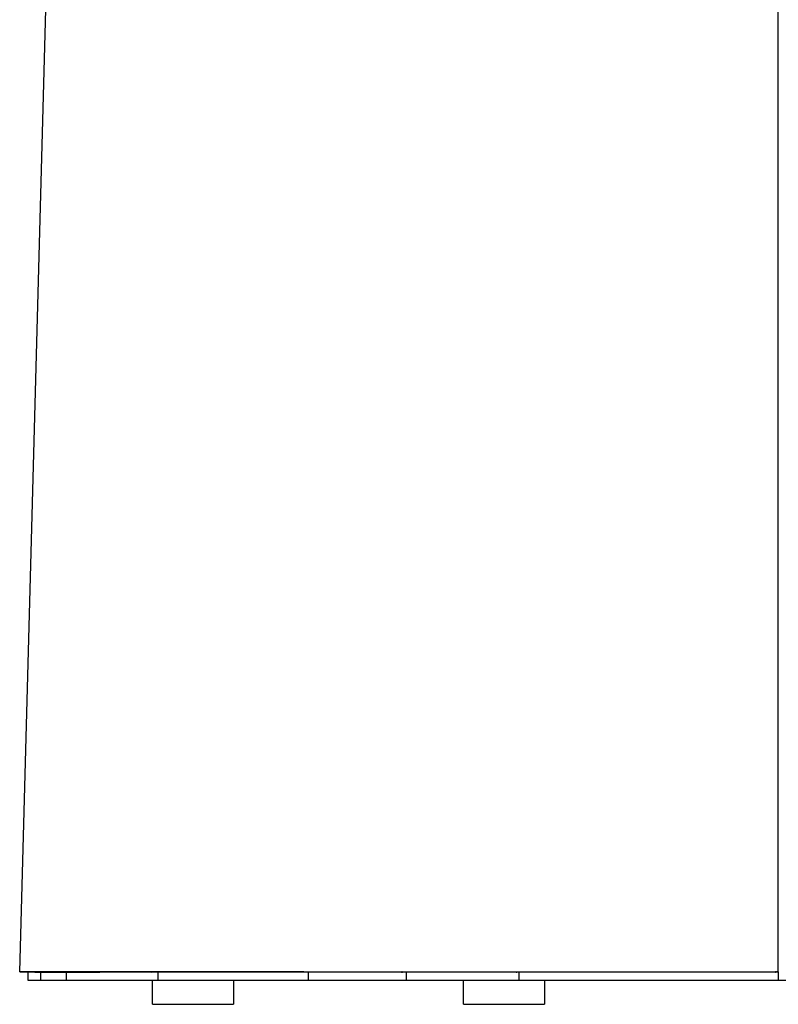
# Model space of a CAD drawing. Header units: millimetres. Extents: x 5000 to 6196, y 0 to 1075.
# Tile 4 of 8: x 5799 to 5986, y 589 to 832. Entities that reach past the tile are written whole.
import ezdxf

# ---------------------------------------------------------------- set-up
doc = ezdxf.new("R2010")
doc.units = ezdxf.units.MM
doc.layers.add('Make2D$Sichtbar$Kurven', color=18, linetype='Continuous', true_color=0x000000)

msp = doc.modelspace()

# ---------------------------------------------------------------- linework, layer by layer
at = {"layer": 'Make2D$Sichtbar$Kurven', "color": 18, "lineweight": -3, "true_color": 0x000000}
for points in [[(5798.86, 597.36), (5811.51, 1063.36)], [(5986.04, 597.36), (5986.04, 1063.36)], [(5798.86, 597.36), (5798.86, 597.36)], [(5798.86, 597.36), (5798.86, 597.36)], [(5799.46, 597.34), (5798.88, 597.36), (5798.87, 597.36), (5798.86, 597.36)], [(5798.86, 597.36), (5798.86, 597.36), (5798.89, 597.36), (5802.01, 597.36)], [(5802.61, 597.35), (5802.57, 597.35), (5802.53, 597.35), (5802.48, 597.35), (5802.17, 597.35), (5802.08, 597.35), (5801.99, 597.35), (5799.56, 597.35), (5799.52, 597.35), (5799.49, 597.35), (5799.46, 597.35), (5799.46, 597.35), (5799.46, 597.35)], [(5799.46, 597.34), (5799.46, 597.34), (5799.48, 597.34), (5799.51, 597.34), (5802.48, 597.34), (5802.53, 597.34), (5802.61, 597.34)], [(5800.86, 597.35), (5800.86, 595.36)], [(5800.86, 595.36), (5804, 595.36)], [(5802.01, 597.36), (5802.01, 597.36), (5802.02, 597.36)], [(5802.02, 597.36), (5802.03, 597.36), (5802.03, 597.36), (5802.04, 597.36), (5802.05, 597.36)], [(5802.02, 597.36), (5802.03, 597.36), (5802.06, 597.36), (5808.37, 597.36)], [(5802.2, 597.35), (5802.2, 597.35), (5802.05, 597.36)], [(5802.05, 597.36), (5802.05, 597.36), (5802.06, 597.36), (5802.07, 597.36), (5802.09, 597.36), (5802.56, 597.34), (5802.56, 597.34), (5802.61, 597.34)], [(5802.09, 597.36), (5802.1, 597.36), (5802.13, 597.36), (5802.2, 597.35)], [(5802.62, 597.33), (5802.2, 597.35)], [(5802.61, 597.35), (5802.61, 597.35), (5802.61, 597.35), (5802.61, 597.35), (5802.61, 597.35), (5802.61, 597.35)], [(5808.96, 597.34), (5808.96, 597.34), (5808.96, 597.34), (5808.96, 597.34), (5808.96, 597.34), (5808.96, 597.34), (5808.96, 597.34), (5808.96, 597.34), (5808.96, 597.34), (5808.95, 597.34), (5808.93, 597.34), (5808.83, 597.34), (5808.61, 597.34), (5808.31, 597.34), (5802.8, 597.35), (5802.75, 597.35), (5802.65, 597.35), (5802.61, 597.35), (5802.61, 597.35), (5802.61, 597.35), (5802.61, 597.35), (5802.61, 597.35), (5802.61, 597.35), (5802.61, 597.35), (5802.61, 597.35), (5802.61, 597.35), (5802.61, 597.35), (5802.61, 597.35), (5802.61, 597.35), (5802.61, 597.35), (5802.61, 597.35), (5802.61, 597.35), (5802.61, 597.35), (5802.61, 597.35), (5802.61, 597.35), (5802.61, 597.35), (5802.61, 597.35), (5802.61, 597.35), (5802.61, 597.35), (5802.61, 597.35), (5802.61, 597.35), (5802.61, 597.35), (5802.61, 597.35), (5802.61, 597.35), (5802.61, 597.35), (5802.61, 597.35), (5802.61, 597.35), (5802.61, 597.35), (5802.61, 597.35), (5802.61, 597.35), (5802.61, 597.35), (5802.61, 597.35), (5802.61, 597.35), (5802.61, 597.35), (5802.61, 597.35), (5802.61, 597.35), (5802.61, 597.35), (5802.61, 597.35), (5802.61, 597.35), (5802.61, 597.35), (5802.61, 597.35), (5802.61, 597.35), (5802.61, 597.35), (5802.61, 597.35), (5802.61, 597.35), (5802.61, 597.35), (5802.61, 597.35), (5802.61, 597.35), (5802.61, 597.35), (5802.61, 597.35), (5802.61, 597.35), (5802.61, 597.35), (5802.61, 597.35), (5802.61, 597.35), (5802.61, 597.35), (5802.61, 597.35), (5802.61, 597.35), (5802.61, 597.35), (5802.61, 597.35), (5802.61, 597.35), (5802.61, 597.35), (5802.61, 597.35), (5802.61, 597.35), (5802.61, 597.35), (5802.61, 597.35), (5802.61, 597.35), (5802.61, 597.35), (5802.61, 597.35), (5802.61, 597.35), (5802.61, 597.35), (5802.61, 597.35), (5802.61, 597.35), (5802.61, 597.35), (5802.61, 597.35), (5802.61, 597.35), (5802.61, 597.35), (5802.61, 597.35), (5802.61, 597.35)], [(5802.61, 597.34), (5802.61, 597.34), (5802.61, 597.34), (5802.61, 597.34), (5802.61, 597.34), (5802.61, 597.34), (5802.61, 597.34), (5802.61, 597.34), (5802.61, 597.34), (5802.61, 597.34), (5802.61, 597.34), (5802.61, 597.34), (5802.61, 597.34), (5802.61, 597.34), (5802.61, 597.34), (5802.61, 597.34), (5802.61, 597.34), (5802.61, 597.34), (5802.61, 597.34), (5802.61, 597.34), (5802.61, 597.34), (5802.61, 597.34), (5802.61, 597.34), (5802.61, 597.34), (5802.61, 597.34), (5802.61, 597.34), (5802.61, 597.34), (5802.61, 597.34), (5802.61, 597.34), (5802.61, 597.34), (5802.61, 597.34), (5802.61, 597.34), (5802.61, 597.34), (5802.61, 597.34), (5802.61, 597.34), (5802.61, 597.34), (5802.61, 597.34), (5802.61, 597.34), (5802.61, 597.34), (5802.61, 597.34), (5802.61, 597.34), (5802.61, 597.34), (5802.61, 597.34), (5802.61, 597.34), (5802.61, 597.34), (5802.61, 597.34), (5802.61, 597.34), (5802.61, 597.34), (5802.61, 597.34), (5802.61, 597.34), (5802.61, 597.34), (5802.61, 597.34), (5802.61, 597.34), (5802.61, 597.34), (5802.61, 597.34), (5802.61, 597.34), (5802.61, 597.34), (5802.61, 597.34), (5802.61, 597.34), (5802.61, 597.34), (5802.61, 597.34), (5802.61, 597.34), (5802.61, 597.34), (5802.61, 597.34), (5802.61, 597.34), (5802.61, 597.34), (5802.61, 597.34), (5802.61, 597.34), (5802.61, 597.34), (5802.61, 597.34), (5802.61, 597.34), (5802.61, 597.34), (5802.61, 597.34), (5802.61, 597.34), (5802.61, 597.34), (5802.61, 597.34), (5802.61, 597.34), (5802.61, 597.34), (5802.61, 597.34), (5802.61, 597.34), (5802.61, 597.34), (5802.61, 597.34), (5802.61, 597.34), (5802.61, 597.34), (5802.61, 597.34), (5802.61, 597.34), (5802.61, 597.34), (5802.61, 597.34), (5802.61, 597.34)], [(5802.61, 597.34), (5802.61, 597.34), (5802.61, 597.34), (5802.61, 597.34), (5802.61, 597.34), (5802.61, 597.34), (5802.61, 597.34), (5802.61, 597.34), (5802.61, 597.34), (5802.61, 597.34), (5802.61, 597.34), (5802.61, 597.34), (5802.61, 597.34), (5802.61, 597.34), (5802.61, 597.33), (5802.62, 597.33), (5802.62, 597.33), (5802.62, 597.33), (5802.62, 597.33), (5802.62, 597.33)], [(5802.62, 597.33), (5802.62, 597.33), (5802.62, 597.33), (5802.62, 597.33), (5802.62, 597.33), (5802.62, 597.33), (5802.62, 597.33), (5802.62, 597.33), (5802.62, 597.33), (5802.62, 597.33), (5802.62, 597.33), (5802.62, 597.33), (5802.62, 597.33), (5802.62, 597.33), (5802.62, 597.33), (5802.62, 597.33), (5802.62, 597.33), (5802.62, 597.33), (5802.62, 597.33), (5802.62, 597.33), (5802.62, 597.33), (5802.62, 597.33), (5802.62, 597.33), (5802.62, 597.33), (5802.62, 597.33), (5802.62, 597.33), (5802.62, 597.33), (5802.62, 597.33), (5802.62, 597.33), (5802.62, 597.33), (5802.62, 597.33), (5802.62, 597.33), (5802.62, 597.33), (5802.62, 597.33), (5802.62, 597.33), (5802.62, 597.33), (5802.62, 597.33), (5802.62, 597.33), (5802.62, 597.33), (5802.62, 597.33), (5802.62, 597.33), (5802.62, 597.33), (5802.62, 597.33), (5802.62, 597.33), (5802.62, 597.33), (5802.62, 597.33), (5802.62, 597.33), (5802.62, 597.33), (5802.62, 597.33), (5802.62, 597.33), (5802.62, 597.33), (5802.62, 597.33), (5802.62, 597.33), (5802.62, 597.33), (5802.62, 597.33), (5802.62, 597.33), (5802.62, 597.33), (5802.62, 597.33), (5802.62, 597.33), (5802.62, 597.33), (5802.62, 597.33), (5802.62, 597.33), (5802.62, 597.33), (5802.62, 597.33), (5802.62, 597.33), (5802.62, 597.33), (5802.62, 597.33), (5802.62, 597.33), (5802.62, 597.33), (5802.62, 597.33), (5802.62, 597.33)], [(5802.62, 597.33), (5802.62, 597.33), (5802.62, 597.33), (5802.62, 597.33), (5802.62, 597.33), (5802.62, 597.33), (5802.62, 597.33), (5802.62, 597.33), (5802.62, 597.33), (5802.62, 597.33), (5802.62, 597.33), (5802.62, 597.33), (5802.62, 597.33), (5802.62, 597.33), (5802.62, 597.33), (5802.62, 597.33), (5802.62, 597.33), (5802.62, 597.33), (5802.62, 597.33), (5802.62, 597.33), (5802.62, 597.33), (5802.62, 597.33)], [(5802.62, 597.33), (5802.64, 597.33), (5802.69, 597.33), (5802.97, 597.33), (5803.22, 597.33), (5803.54, 597.33), (5818.3, 597.33), (5818.55, 597.33), (5818.62, 597.33), (5818.62, 597.33)], [(5804, 597.35), (5804, 595.36)], [(5804, 595.36), (5810.32, 595.36)], [(5808.38, 597.36), (5808.38, 597.36), (5808.39, 597.36), (5808.4, 597.36), (5808.4, 597.36)], [(5808.4, 597.36), (5831.15, 597.36), (5831.15, 597.36)], [(5808.97, 597.35), (5808.97, 597.35), (5808.97, 597.35), (5808.97, 597.34), (5808.96, 597.34), (5808.96, 597.34)], [(5831.71, 597.34), (5831.71, 597.34), (5831.71, 597.34), (5831.71, 597.34), (5831.71, 597.34), (5831.71, 597.34), (5831.71, 597.34), (5831.71, 597.34), (5831.71, 597.34), (5831.71, 597.34), (5831.71, 597.34), (5831.71, 597.34), (5831.71, 597.34), (5831.71, 597.34), (5831.71, 597.34), (5831.71, 597.34), (5831.71, 597.34), (5831.71, 597.34), (5831.71, 597.34), (5831.71, 597.34), (5831.71, 597.34), (5831.71, 597.34), (5831.71, 597.34), (5831.71, 597.34), (5831.71, 597.34), (5831.71, 597.34), (5831.71, 597.34), (5831.71, 597.34), (5831.71, 597.34), (5831.71, 597.34), (5831.71, 597.34), (5831.71, 597.34), (5831.71, 597.34), (5831.71, 597.34), (5831.71, 597.34), (5831.71, 597.34), (5831.71, 597.34), (5831.71, 597.34), (5831.71, 597.34), (5831.71, 597.34), (5831.71, 597.34), (5831.71, 597.34), (5831.71, 597.34), (5831.71, 597.34), (5831.71, 597.34), (5831.71, 597.34), (5831.71, 597.34), (5831.71, 597.34), (5831.71, 597.34), (5831.71, 597.34), (5831.71, 597.34), (5831.71, 597.34), (5831.71, 597.34), (5831.71, 597.34), (5831.71, 597.34), (5831.7, 597.34), (5831.54, 597.34), (5831.35, 597.34), (5831.05, 597.34), (5830.15, 597.34), (5813.55, 597.35), (5812.26, 597.35), (5809.59, 597.35), (5809.32, 597.35), (5808.99, 597.35), (5808.98, 597.35), (5808.97, 597.35), (5808.97, 597.35), (5808.97, 597.35), (5808.97, 597.35), (5808.97, 597.35), (5808.97, 597.35), (5808.97, 597.35), (5808.97, 597.35), (5808.97, 597.35), (5808.97, 597.35), (5808.97, 597.35), (5808.97, 597.35), (5808.97, 597.35), (5808.97, 597.35), (5808.97, 597.35), (5808.97, 597.35), (5808.97, 597.35), (5808.97, 597.35), (5808.97, 597.35), (5808.97, 597.35), (5808.97, 597.35), (5808.97, 597.35), (5808.97, 597.35), (5808.97, 597.35), (5808.97, 597.35), (5808.97, 597.35), (5808.97, 597.35), (5808.97, 597.35), (5808.97, 597.35), (5808.97, 597.35), (5808.97, 597.35), (5808.97, 597.35), (5808.97, 597.35), (5808.97, 597.35), (5808.97, 597.35), (5808.97, 597.35), (5808.97, 597.35), (5808.97, 597.35), (5808.97, 597.35), (5808.97, 597.35), (5808.97, 597.35), (5808.97, 597.35), (5808.97, 597.35), (5808.97, 597.35), (5808.97, 597.35), (5808.97, 597.35), (5808.97, 597.35), (5808.97, 597.35), (5808.97, 597.35), (5808.97, 597.35), (5808.97, 597.35), (5808.97, 597.35), (5808.97, 597.35), (5808.97, 597.35), (5808.97, 597.35), (5808.97, 597.35), (5808.97, 597.35), (5808.97, 597.35), (5808.97, 597.35), (5808.97, 597.35), (5808.97, 597.35), (5808.97, 597.35), (5808.97, 597.35), (5808.97, 597.35), (5808.97, 597.35), (5808.97, 597.35), (5808.97, 597.35), (5808.97, 597.35), (5808.97, 597.35), (5808.97, 597.35), (5808.97, 597.35), (5808.97, 597.35), (5808.97, 597.35), (5808.97, 597.35), (5808.97, 597.35), (5808.97, 597.35), (5808.97, 597.35), (5808.97, 597.35), (5808.97, 597.35), (5808.97, 597.35), (5808.97, 597.35), (5808.97, 597.35), (5808.97, 597.35), (5808.97, 597.35), (5808.97, 597.35), (5808.97, 597.35), (5808.97, 597.35), (5808.97, 597.35), (5808.97, 597.35), (5808.97, 597.35), (5808.97, 597.35), (5808.97, 597.35), (5808.97, 597.35), (5808.97, 597.35), (5808.97, 597.35), (5808.97, 597.35), (5808.97, 597.35), (5808.97, 597.35), (5808.97, 597.35), (5808.97, 597.35), (5808.97, 597.35), (5808.97, 597.35), (5808.97, 597.35), (5808.97, 597.35), (5808.97, 597.35), (5808.97, 597.35), (5808.97, 597.35), (5808.97, 597.35), (5808.97, 597.35), (5808.97, 597.35), (5808.97, 597.35), (5808.97, 597.35), (5808.97, 597.35), (5808.97, 597.35), (5808.97, 597.35), (5808.97, 597.35), (5808.97, 597.35), (5808.97, 597.35), (5808.97, 597.35), (5808.97, 597.35), (5808.97, 597.35), (5808.97, 597.35), (5808.97, 597.35), (5808.97, 597.35), (5808.97, 597.35), (5808.97, 597.35), (5808.97, 597.35), (5808.97, 597.35), (5808.97, 597.35), (5808.97, 597.35), (5808.97, 597.35), (5808.97, 597.35), (5808.97, 597.35)], [(5810.32, 597.35), (5810.32, 595.36)], [(5810.32, 595.36), (5832.98, 595.36)], [(5818.06, 597.36), (5818.34, 597.35), (5818.62, 597.33)], [(5818.13, 597.36), (5818.13, 597.36)], [(5818.22, 597.35), (5818.13, 597.36)], [(5818.45, 597.33), (5818.17, 597.35), (5818.17, 597.35), (5818.16, 597.35)], [(5818.62, 597.33), (5818.63, 597.33), (5818.63, 597.33), (5818.63, 597.33), (5818.63, 597.33), (5818.63, 597.33), (5818.63, 597.33), (5818.63, 597.33), (5818.63, 597.33), (5818.63, 597.33), (5818.63, 597.33), (5818.63, 597.33), (5818.63, 597.33), (5818.63, 597.33), (5818.63, 597.33), (5818.63, 597.33), (5818.63, 597.33), (5818.63, 597.33), (5818.63, 597.33), (5818.63, 597.33), (5818.63, 597.33), (5818.63, 597.33), (5818.63, 597.33), (5818.63, 597.33), (5818.63, 597.33), (5818.63, 597.33), (5818.63, 597.33), (5818.63, 597.33), (5818.63, 597.33), (5818.63, 597.33), (5818.63, 597.33), (5818.63, 597.33), (5818.63, 597.33), (5818.63, 597.33), (5818.63, 597.33), (5818.63, 597.33), (5818.63, 597.33), (5818.63, 597.33), (5818.63, 597.33), (5818.63, 597.33), (5818.63, 597.33), (5818.63, 597.33), (5818.63, 597.33), (5818.63, 597.33), (5818.63, 597.33), (5818.63, 597.33), (5818.63, 597.33), (5818.63, 597.33), (5818.63, 597.33), (5818.63, 597.33), (5818.63, 597.33), (5818.63, 597.33), (5818.63, 597.33), (5818.63, 597.33), (5818.63, 597.33), (5818.63, 597.33), (5818.63, 597.33), (5818.63, 597.33), (5818.63, 597.33), (5818.63, 597.33), (5818.63, 597.33), (5818.63, 597.33), (5818.63, 597.33), (5818.63, 597.33), (5818.63, 597.33), (5818.63, 597.33), (5818.63, 597.33), (5818.63, 597.33), (5818.63, 597.33), (5818.63, 597.33), (5818.63, 597.33), (5818.63, 597.33), (5818.63, 597.33), (5818.63, 597.33), (5818.63, 597.33), (5818.63, 597.33), (5818.63, 597.33), (5818.63, 597.33), (5818.63, 597.33), (5818.63, 597.33), (5818.63, 597.33), (5818.63, 597.33), (5818.63, 597.33), (5818.63, 597.33), (5818.63, 597.33), (5818.63, 597.33), (5818.63, 597.33), (5818.63, 597.33), (5818.63, 597.33), (5818.63, 597.33), (5818.63, 597.33), (5818.63, 597.33), (5818.63, 597.33), (5818.63, 597.33), (5818.63, 597.33), (5818.63, 597.33), (5818.63, 597.33), (5818.63, 597.33), (5818.63, 597.33), (5818.63, 597.33), (5818.63, 597.33), (5818.63, 597.33), (5818.63, 597.33), (5818.63, 597.33), (5818.63, 597.33), (5818.63, 597.33), (5818.63, 597.33), (5818.63, 597.33), (5818.63, 597.33), (5818.63, 597.33), (5818.63, 597.33), (5818.63, 597.33), (5818.63, 597.33), (5818.63, 597.33), (5818.63, 597.33), (5818.63, 597.33), (5818.63, 597.33), (5818.63, 597.33), (5818.63, 597.33), (5818.63, 597.33), (5818.63, 597.33), (5818.63, 597.33), (5818.63, 597.33), (5818.63, 597.33), (5818.63, 597.33), (5818.63, 597.33), (5818.63, 597.33), (5818.63, 597.33), (5818.63, 597.33), (5818.63, 597.33), (5818.63, 597.33), (5818.63, 597.33), (5818.63, 597.33), (5818.63, 597.33), (5818.63, 597.33), (5818.63, 597.33), (5818.63, 597.33)], [(5831.15, 597.36), (5831.16, 597.36), (5831.18, 597.36), (5831.22, 597.36), (5831.23, 597.36), (5831.23, 597.36)], [(5831.23, 597.36), (5831.23, 597.36), (5831.24, 597.36), (5868.44, 597.36)], [(5831.23, 597.35), (5831.24, 597.35), (5831.24, 597.35), (5831.28, 597.35)], [(5831.34, 597.35), (5831.3, 597.35), (5831.29, 597.35), (5831.29, 597.35), (5831.27, 597.35)], [(5831.3, 597.35), (5831.28, 597.35)], [(5831.3, 597.35), (5831.3, 597.35), (5831.3, 597.35), (5831.49, 597.33)], [(5831.33, 597.35), (5831.38, 597.34), (5831.4, 597.34), (5831.4, 597.34)], [(5831.34, 597.35), (5831.34, 597.35)], [(5831.36, 597.34), (5831.35, 597.34)], [(5831.37, 597.34), (5831.36, 597.34)], [(5831.65, 589.36), (5831.65, 595.36)], [(5831.74, 597.34), (5831.71, 597.34)], [(5868.93, 597.34), (5868.47, 597.34), (5868.05, 597.34), (5867.45, 597.34), (5863.83, 597.34), (5832.98, 597.35), (5832.12, 597.35), (5831.79, 597.35), (5831.74, 597.35), (5831.74, 597.35), (5831.74, 597.35), (5831.74, 597.35), (5831.74, 597.35), (5831.74, 597.35), (5831.74, 597.35), (5831.74, 597.35), (5831.74, 597.35), (5831.74, 597.35), (5831.74, 597.35), (5831.74, 597.35), (5831.74, 597.35), (5831.74, 597.35), (5831.74, 597.35), (5831.74, 597.35), (5831.74, 597.35), (5831.74, 597.35), (5831.74, 597.35), (5831.74, 597.35), (5831.74, 597.35), (5831.74, 597.35), (5831.74, 597.35), (5831.74, 597.35), (5831.74, 597.35), (5831.74, 597.35), (5831.74, 597.35), (5831.74, 597.35), (5831.74, 597.35), (5831.74, 597.35), (5831.74, 597.35), (5831.74, 597.35), (5831.74, 597.35), (5831.74, 597.35), (5831.74, 597.35), (5831.74, 597.35), (5831.74, 597.35), (5831.74, 597.35), (5831.74, 597.35), (5831.74, 597.35), (5831.74, 597.35), (5831.74, 597.35), (5831.74, 597.35), (5831.74, 597.35), (5831.74, 597.35), (5831.74, 597.35), (5831.74, 597.34)], [(5832.98, 597.35), (5832.98, 595.36)], [(5832.98, 595.36), (5870.02, 595.36)], [(5848.02, 597.34), (5848.04, 597.34), (5848.04, 597.34), (5848.14, 597.32)], [(5848.22, 597.32), (5848.21, 597.32), (5848.2, 597.32), (5848.15, 597.33), (5848.15, 597.33), (5848.14, 597.33), (5848.1, 597.34)], [(5851.65, 595.36), (5851.65, 589.36)], [(5868.44, 597.36), (5868.45, 597.36), (5868.51, 597.36), (5868.54, 597.36), (5868.56, 597.36), (5892.9, 597.36), (5892.9, 597.36), (5892.9, 597.36), (5892.91, 597.36), (5892.92, 597.36), (5892.95, 597.36), (5893, 597.36), (5893, 597.36), (5893, 597.36), (5921.11, 597.36), (5921.12, 597.36), (5921.12, 597.36), (5921.15, 597.36), (5921.31, 597.36), (5921.32, 597.36), (5921.32, 597.36), (5986.04, 597.36)], [(5868.5, 597.36), (5868.51, 597.36)], [(5868.68, 597.35), (5868.58, 597.35), (5868.58, 597.35), (5868.54, 597.36)], [(5868.63, 597.36), (5868.64, 597.35)], [(5868.73, 597.35), (5868.64, 597.35)], [(5868.88, 597.34), (5868.68, 597.35)], [(5868.71, 597.35), (5868.73, 597.35)], [(5868.73, 597.35), (5868.88, 597.34), (5868.88, 597.34)], [(5868.73, 597.35), (5868.93, 597.34)], [(5868.96, 597.33), (5868.88, 597.34)], [(5868.97, 597.33), (5868.95, 597.34), (5868.93, 597.34)], [(5868.93, 597.34), (5868.93, 597.34)], [(5893.31, 597.33), (5872.33, 597.33), (5871.65, 597.33), (5869.12, 597.33), (5868.97, 597.33), (5868.96, 597.33), (5868.96, 597.33)], [(5870.02, 597.33), (5870.02, 595.36)], [(5870.02, 595.36), (5894.19, 595.36)], [(5892.98, 597.33), (5892.98, 597.33)], [(5892.98, 597.33), (5892.99, 597.33)], [(5892.99, 597.33), (5892.99, 597.33)], [(5893, 597.33), (5893.02, 597.32), (5893.03, 597.32), (5893.03, 597.32)], [(5893.05, 597.35), (5893.25, 597.33), (5893.27, 597.33), (5893.3, 597.33), (5893.31, 597.33)], [(5893.13, 597.35), (5893.12, 597.35)], [(5893.14, 597.35), (5893.14, 597.35)], [(5893.16, 597.34), (5893.14, 597.35)], [(5893.15, 597.35), (5893.17, 597.34)], [(5893.17, 597.34), (5893.16, 597.34)], [(5893.17, 597.34), (5893.16, 597.34)], [(5893.17, 597.34), (5893.17, 597.34)], [(5893.2, 597.34), (5893.17, 597.34)], [(5893.17, 597.32), (5893.19, 597.31)], [(5893.2, 597.34), (5893.19, 597.34)], [(5893.19, 597.31), (5893.19, 597.31), (5893.19, 597.31), (5893.19, 597.31)], [(5893.2, 597.34), (5893.2, 597.34)], [(5893.2, 597.34), (5893.2, 597.34)], [(5893.2, 597.34), (5893.22, 597.34)], [(5893.22, 597.34), (5893.22, 597.34)], [(5893.22, 597.34), (5893.22, 597.34)], [(5893.22, 597.34), (5893.23, 597.34)], [(5893.23, 597.34), (5893.34, 597.32)], [(5893.3, 597.32), (5893.3, 597.32), (5893.3, 597.32), (5893.3, 597.32), (5893.3, 597.32), (5893.3, 597.32), (5893.3, 597.32), (5893.3, 597.32), (5893.3, 597.32), (5893.3, 597.32), (5893.3, 597.32), (5893.3, 597.32), (5893.3, 597.32), (5893.3, 597.32), (5893.3, 597.32), (5893.3, 597.32), (5893.3, 597.32), (5893.3, 597.32), (5893.3, 597.32)], [(5893.34, 597.32), (5893.31, 597.32)], [(5921.42, 597.31), (5921.23, 597.31), (5920.65, 597.31), (5893.36, 597.32), (5893.34, 597.32)], [(5894.19, 597.32), (5894.19, 595.36)], [(5894.19, 595.36), (5922.02, 595.36)], [(5908.33, 589.36), (5908.33, 595.36)], [(5921.34, 597.32), (5921.42, 597.31)], [(5921.5, 597.32), (5921.42, 597.31)], [(5921.42, 597.31), (5921.42, 597.31), (5921.42, 597.31), (5921.42, 597.31), (5921.42, 597.31), (5921.42, 597.31), (5921.42, 597.31), (5921.42, 597.31), (5921.42, 597.31), (5921.42, 597.31), (5921.42, 597.31), (5921.42, 597.31), (5921.42, 597.31), (5921.42, 597.31), (5921.42, 597.31), (5921.42, 597.31), (5921.42, 597.31), (5921.42, 597.31), (5921.42, 597.31), (5921.42, 597.31), (5921.42, 597.31), (5921.42, 597.31), (5921.42, 597.31), (5921.42, 597.31), (5921.42, 597.31), (5921.42, 597.31), (5921.42, 597.31), (5921.42, 597.31), (5921.42, 597.31), (5921.42, 597.31), (5921.42, 597.31), (5921.42, 597.31), (5921.42, 597.31), (5921.42, 597.31), (5921.42, 597.31), (5921.42, 597.31), (5921.42, 597.31), (5921.42, 597.31), (5921.42, 597.31), (5921.42, 597.31), (5921.42, 597.31), (5921.42, 597.31), (5921.42, 597.31), (5921.42, 597.31), (5921.42, 597.31), (5921.42, 597.31), (5921.42, 597.31), (5921.42, 597.31), (5921.42, 597.31), (5921.42, 597.31), (5921.42, 597.31), (5921.42, 597.31), (5921.42, 597.31), (5921.42, 597.31), (5921.42, 597.31), (5921.42, 597.31), (5921.42, 597.31), (5921.42, 597.31), (5921.42, 597.31), (5921.42, 597.31), (5921.42, 597.31), (5921.42, 597.31), (5921.42, 597.31), (5921.42, 597.31), (5921.42, 597.31), (5921.42, 597.31), (5921.42, 597.31), (5921.42, 597.31), (5921.42, 597.31), (5921.42, 597.31), (5921.42, 597.31), (5921.42, 597.31), (5921.42, 597.31), (5921.42, 597.31), (5921.42, 597.31), (5921.42, 597.31), (5921.42, 597.31), (5921.42, 597.31), (5921.42, 597.31), (5921.42, 597.31), (5921.42, 597.31), (5921.42, 597.31), (5921.42, 597.31), (5921.42, 597.31), (5921.42, 597.31), (5921.42, 597.31), (5921.42, 597.31), (5921.42, 597.31), (5921.42, 597.31), (5921.42, 597.31), (5921.42, 597.31)], [(5921.42, 597.31), (5921.42, 597.31), (5921.42, 597.31), (5921.42, 597.31)], [(5921.44, 597.33), (5921.44, 597.33), (5921.44, 597.33), (5921.5, 597.32)], [(5921.48, 597.32), (5921.46, 597.33)], [(5921.49, 597.32), (5921.49, 597.32), (5921.49, 597.32), (5921.49, 597.32), (5921.49, 597.32), (5921.49, 597.32), (5921.49, 597.32), (5921.49, 597.32), (5921.5, 597.32), (5921.5, 597.32), (5921.5, 597.32), (5921.5, 597.32), (5921.5, 597.32), (5921.5, 597.32)], [(5985.3, 597.31), (5985.3, 597.31), (5985.3, 597.31), (5985.3, 597.31), (5985.3, 597.31), (5985.3, 597.31), (5985.3, 597.31), (5985.3, 597.31), (5985.3, 597.31), (5985.3, 597.31), (5985.3, 597.31), (5985.3, 597.31), (5985.3, 597.31), (5985.3, 597.31), (5985.28, 597.31), (5982.36, 597.31), (5982.02, 597.31), (5923.26, 597.32), (5922.84, 597.32), (5922.21, 597.32), (5921.6, 597.32), (5921.49, 597.32), (5921.49, 597.32), (5921.49, 597.32), (5921.49, 597.32), (5921.49, 597.32), (5921.49, 597.32)], [(5922.02, 597.32), (5922.02, 595.36)], [(5922.02, 595.36), (5986.04, 595.36)], [(5928.33, 595.36), (5928.33, 589.36)], [(5952.66, 597.32), (5952.65, 597.32)], [(5952.66, 597.32), (5952.67, 597.31)], [(5952.85, 597.29), (5952.85, 597.3)], [(5952.85, 597.3), (5952.85, 597.3)], [(5985.29, 597.32), (5985.29, 597.32), (5985.28, 597.32), (5985.28, 597.32), (5985.28, 597.32), (5985.28, 597.32), (5985.28, 597.32), (5985.28, 597.32), (5985.28, 597.32), (5985.28, 597.32), (5985.28, 597.32), (5985.28, 597.32), (5985.28, 597.32), (5985.28, 597.32), (5985.28, 597.32), (5985.28, 597.32), (5985.28, 597.32), (5985.28, 597.32), (5985.28, 597.32), (5985.28, 597.32), (5985.28, 597.32), (5985.28, 597.32), (5985.28, 597.32), (5985.28, 597.32), (5985.28, 597.32), (5985.28, 597.32), (5985.28, 597.32), (5985.28, 597.32), (5985.28, 597.32), (5985.28, 597.32), (5985.28, 597.32), (5985.28, 597.32), (5985.28, 597.32), (5985.28, 597.32), (5985.28, 597.32), (5985.28, 597.32), (5985.28, 597.32), (5985.28, 597.32), (5985.28, 597.32), (5985.28, 597.32), (5985.28, 597.32), (5985.28, 597.32), (5985.28, 597.32), (5985.28, 597.32), (5985.28, 597.32), (5985.28, 597.32), (5985.28, 597.32), (5985.28, 597.32), (5985.28, 597.32), (5985.28, 597.32), (5985.28, 597.32), (5985.28, 597.32), (5985.28, 597.32), (5985.28, 597.32), (5985.28, 597.32), (5985.28, 597.32), (5985.28, 597.32), (5985.28, 597.32), (5985.28, 597.32), (5985.28, 597.32), (5985.28, 597.32), (5985.28, 597.32), (5985.28, 597.32), (5985.28, 597.32), (5985.28, 597.32), (5985.28, 597.32), (5985.28, 597.32), (5985.28, 597.32), (5985.28, 597.32), (5985.28, 597.32), (5985.28, 597.32), (5985.28, 597.32), (5985.28, 597.32), (5985.28, 597.32), (5985.28, 597.32), (5985.28, 597.32), (5985.28, 597.32), (5985.28, 597.32), (5985.28, 597.32), (5985.28, 597.32), (5985.28, 597.32), (5985.28, 597.32), (5985.28, 597.32), (5985.28, 597.32), (5985.28, 597.32), (5985.28, 597.32), (5985.28, 597.32), (5985.28, 597.32), (5985.28, 597.32), (5985.28, 597.32), (5985.28, 597.32), (5985.28, 597.32), (5985.29, 597.32), (5985.29, 597.32), (5985.3, 597.31), (5985.3, 597.31), (5985.3, 597.31), (5985.3, 597.31), (5985.3, 597.31), (5985.3, 597.31), (5985.3, 597.31), (5985.3, 597.31), (5985.3, 597.31), (5985.3, 597.31), (5985.3, 597.31), (5985.3, 597.31), (5985.31, 597.31), (5985.31, 597.31), (5985.31, 597.31), (5985.31, 597.31), (5985.31, 597.31), (5985.31, 597.31), (5985.31, 597.31), (5985.31, 597.31), (5985.31, 597.31), (5985.31, 597.31), (5985.31, 597.31), (5985.31, 597.31), (5985.31, 597.31), (5985.31, 597.31), (5985.31, 597.31), (5985.31, 597.31), (5985.31, 597.31), (5985.31, 597.31), (5985.31, 597.31), (5985.31, 597.31), (5985.31, 597.31), (5985.31, 597.31), (5985.31, 597.31), (5985.31, 597.31), (5985.31, 597.31), (5985.31, 597.31), (5985.31, 597.31), (5985.31, 597.31), (5985.31, 597.31), (5985.31, 597.31), (5985.31, 597.31), (5985.31, 597.31), (5985.31, 597.31), (5985.31, 597.31), (5985.31, 597.31), (5985.31, 597.31), (5985.31, 597.31), (5985.31, 597.31), (5985.31, 597.31), (5985.31, 597.31), (5985.31, 597.31), (5985.31, 597.31), (5985.31, 597.31), (5985.31, 597.31), (5985.31, 597.31), (5985.31, 597.31), (5985.31, 597.31), (5985.31, 597.31), (5985.31, 597.31), (5985.3, 597.31), (5985.3, 597.31), (5985.3, 597.31), (5985.3, 597.31)], [(5985.29, 597.32), (5985.39, 597.33)], [(5986.04, 597.36), (5985.81, 597.36), (5985.58, 597.35), (5985.36, 597.33), (5985.3, 597.32)], [(5985.32, 597.32), (5985.3, 597.31)], [(5985.44, 597.36), (5985.44, 597.36), (5985.44, 597.36), (5985.44, 597.36), (5985.44, 597.36), (5985.44, 597.36), (5985.44, 597.36), (5985.44, 597.36), (5985.44, 597.36), (5985.44, 597.36), (5985.44, 597.36), (5985.44, 597.36), (5985.44, 597.36), (5985.44, 597.36), (5985.44, 597.36), (5985.44, 597.36), (5985.44, 597.36), (5985.44, 597.36), (5985.44, 597.36), (5985.44, 597.36), (5985.44, 597.36), (5985.44, 597.36), (5985.44, 597.36), (5985.44, 597.36), (5985.44, 597.36), (5985.44, 597.36), (5985.44, 597.36), (5985.44, 597.36), (5985.44, 597.36), (5985.44, 597.36), (5985.44, 597.36), (5985.44, 597.36), (5985.44, 597.36), (5985.44, 597.35), (5985.44, 597.35), (5985.44, 597.35), (5985.44, 597.35), (5985.44, 597.35), (5985.44, 597.35), (5985.44, 597.35), (5985.43, 597.35), (5985.43, 597.35), (5985.43, 597.35), (5985.43, 597.35), (5985.43, 597.35), (5985.43, 597.35), (5985.43, 597.35), (5985.43, 597.35), (5985.43, 597.35), (5985.43, 597.35), (5985.42, 597.35), (5985.42, 597.35), (5985.42, 597.34), (5985.41, 597.34), (5985.41, 597.34), (5985.4, 597.34), (5985.39, 597.34), (5985.38, 597.34), (5985.37, 597.33), (5985.35, 597.33), (5985.32, 597.33)], [(5986.04, 597.36), (5985.98, 597.36), (5985.91, 597.35), (5985.82, 597.35), (5985.73, 597.34), (5985.62, 597.32), (5985.52, 597.3), (5985.46, 597.29), (5985.41, 597.28), (5985.38, 597.27)], [(5985.43, 597.34), (5985.44, 597.34), (5985.44, 597.34), (5985.44, 597.34), (5985.44, 597.34), (5985.44, 597.34), (5985.44, 597.34), (5985.44, 597.35), (5985.44, 597.35), (5985.44, 597.35), (5985.44, 597.35), (5985.44, 597.35), (5985.44, 597.35), (5985.44, 597.36), (5985.44, 597.36), (5985.44, 597.36), (5985.44, 597.36)], [(5986.04, 597.36), (5986.04, 595.36)], [(5986.04, 597.36), (5986.04, 597.36)], [(5986.05, 597.36), (5986.04, 597.36)], [(5986.04, 595.36), (6050.07, 595.36)], [(5831.65, 589.36), (5831.65, 589.36), (5831.65, 589.36), (5831.65, 589.36), (5831.66, 589.36), (5831.69, 589.36), (5831.81, 589.36), (5832.35, 589.36), (5834.57, 589.36), (5841.65, 589.36)], [(5841.65, 589.36), (5848.72, 589.36), (5850.94, 589.36), (5851.48, 589.36), (5851.61, 589.36), (5851.64, 589.36), (5851.64, 589.36), (5851.64, 589.36), (5851.65, 589.36), (5851.65, 589.36)], [(5908.33, 589.36), (5908.33, 589.36), (5908.33, 589.36), (5908.33, 589.36), (5908.34, 589.36), (5908.37, 589.36), (5908.49, 589.36), (5909.03, 589.36), (5911.26, 589.36), (5918.33, 589.36)], [(5918.33, 589.36), (5925.4, 589.36), (5927.63, 589.36), (5928.16, 589.36), (5928.29, 589.36), (5928.32, 589.36), (5928.32, 589.36), (5928.33, 589.36), (5928.33, 589.36), (5928.33, 589.36)]]:
    msp.add_lwpolyline(points, dxfattribs=at)

doc.saveas('drawing.dxf')
